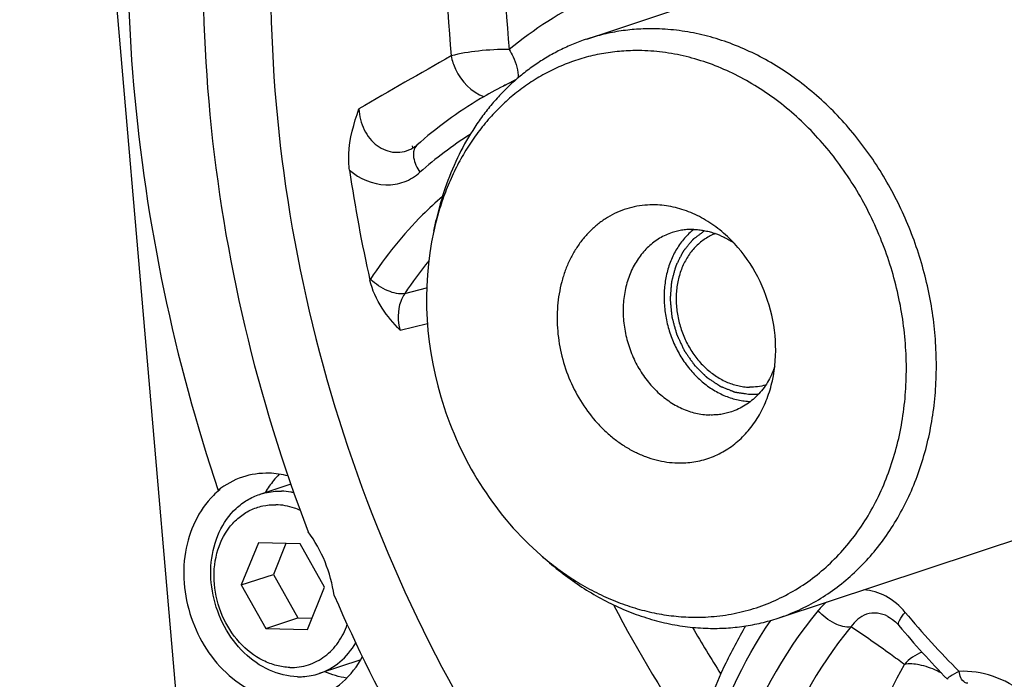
# Model space of a CAD drawing. Header units: millimetres. Extents: x 0 to 420, y 0 to 297.
# Tile 7 of 72: x 169 to 179, y 25 to 32. Entities that reach past the tile are written whole.
import ezdxf

# ---------------------------------------------------------------- set-up
doc = ezdxf.new("R2010")
doc.units = ezdxf.units.MM
doc.header["$LTSCALE"] = 23.1
doc.layers.add('COMPONENTS', color=7, linetype='CONTINUOUS')

msp = doc.modelspace()

# ---------------------------------------------------------------- linework, layer by layer
at = {"layer": 'COMPONENTS', "color": 7, "linetype": 'CONTINUOUS'}
for p, q in [((169.04449, 43.44421), (171.18447, 18.64339)), ((174.90603, 31.51153), (175.90002, 31.84037)), ((174.17546, 31.09286), (174.04399, 31.02612)), ((173.10726, 30.38661), (173.10392, 30.40737)), ((173.1099, 30.38675), (173.11003, 30.38683)), ((173.32471, 29.52742), (173.35067, 29.64405)), ((176.01209, 29.54511), (176.0119, 29.54496)), ((176.88478, 25.53035), (183.46233, 27.7064)), ((171.84625, 26.91486), (171.52589, 26.80887)), ((171.11238, 26.85512), (171.09579, 26.84963)), ((171.51225, 26.30914), (171.33507, 25.87242)), ((171.94295, 26.29798), (171.51225, 26.30914)), ((171.79651, 26.30178), (171.66685, 25.98218)), ((172.19646, 25.8501), (171.94295, 26.29798)), ((174.43216, 26.17992), (174.52256, 26.10178)), ((171.33507, 25.87242), (171.66685, 25.98218)), ((171.66685, 25.98218), (171.92036, 25.5343)), ((171.33507, 25.87242), (171.58858, 25.42454)), ((172.01928, 25.41338), (172.19646, 25.8501)), ((178.01848, 25.54815), (178.01827, 25.54825)), ((171.58858, 25.42454), (171.92036, 25.5343)), ((171.92036, 25.5343), (172.0668, 25.53051)), ((171.58858, 25.42454), (172.01928, 25.41338)), ((172.56943, 25.10017), (172.13836, 24.95755))]:
    msp.add_line(p, q, dxfattribs=at)
at = {"layer": 'COMPONENTS', "color": 9, "linetype": 'CONTINUOUS'}
for p, q in [((172.6701, 29.03048), (172.66491, 29.02242)), ((173.02548, 28.88358), (173.25113, 28.94042)), ((172.97617, 28.50472), (173.2586, 28.57396))]:
    msp.add_line(p, q, dxfattribs=at)
at = {"layer": 'COMPONENTS', "color": 7, "linetype": 'CONTINUOUS'}
for points in [[(173.14877, 30.41476), (173.13477, 30.40323), (173.11856, 30.39195), (173.11003, 30.38683)], [(178.01848, 25.54815), (178.03692, 25.53774), (178.06774, 25.51659), (178.09723, 25.49148), (178.12478, 25.46301), (178.1335, 25.45283)]]:
    msp.add_lwpolyline(points, dxfattribs=at)
at = {"layer": 'COMPONENTS', "color": 9, "linetype": 'CONTINUOUS'}
for centre, radius, start, end in [((232.99508, -73.61592), 120.64124, 119.5458812, 120.0677344), ((175.86212, 27.44431), 4.01684, 114.942481, 116.912426), ((175.83819, 27.14589), 3.99913, 122.318122, 131.620572), ((176.39534, 26.67723), 4.02789, 140.835158, 146.785989), ((188.13731, 32.49797), 14.6464, 207.796963, 214.252768), ((184.93901, 31.19168), 8.76465, 219.728506, 225.125983), ((188.15593, 32.49139), 14.05673, 210.131902, 212.431166), ((178.12127, 24.13388), 0.94277, 61.350066, 64.524506)]:
    msp.add_arc(centre, radius, start, end, dxfattribs=at)
at = {"layer": 'COMPONENTS', "color": 7, "linetype": 'CONTINUOUS'}
for centre, radius, start, end in [((187.43507, 32.35799), 15.14212, 188.360217, 192.725753), ((172.37225, 26.37809), 0.90759, 135.232455, 140.781075), ((172.41653, 26.34294), 0.96412, 140.826845, 149.701034), ((171.64951, 26.18492), 0.85887, 128.710477, 134.493983), ((185.12529, 31.26451), 9.0918, 219.734077, 224.443901)]:
    msp.add_arc(centre, radius, start, end, dxfattribs=at)
for points, knots in [([(179.38176, 42.81916), (178.75717, 42.71244), (177.52389, 42.35381), (175.83523, 41.40153), (174.3697, 40.07197), (172.75503, 37.82911), (171.56626, 34.32977), (171.5907, 29.77284), (172.99188, 25.33437), (175.59186, 21.57345), (178.57809, 19.36354), (181.19436, 18.42225), (182.52762, 18.23735), (183.18268, 18.22038)], [0, 0, 0, 0, 0.05574395, 0.11182555, 0.16915458, 0.22842312, 0.35342745, 0.48657466, 0.62309977, 0.75680218, 0.88267487, 0.94235279, 1, 1, 1, 1]), ([(170.37579, 35.19395), (170.14816, 33.82552), (170.05585, 30.98106), (170.64229, 28.20077), (171.09579, 26.84963)], [0, 0, 0, 0, 0.49324628, 1, 1, 1, 1]), ([(171.21056, 35.02898), (170.93381, 33.62278), (170.81357, 30.66952), (171.49684, 27.80081), (172.02616, 26.42234)], [0, 0, 0, 0, 0.49253826, 1, 1, 1, 1]), ([(175.62825, 31.61704), (175.56663, 31.61864), (175.44364, 31.61667), (175.26065, 31.59802), (175.08087, 31.56376), (174.96368, 31.5306), (174.90603, 31.51153)], [0, 0, 0, 0, 0.25218352, 0.50251294, 0.75157721, 1, 1, 1, 1]), ([(176.88478, 25.53035), (176.95714, 25.55429), (177.09964, 25.61029), (177.30348, 25.71748), (177.49605, 25.84707), (177.67577, 25.99798), (177.84122, 26.16898), (177.99108, 26.35869), (178.12418, 26.56557), (178.23948, 26.78797), (178.33607, 27.0241), (178.41322, 27.27208), (178.47032, 27.52994), (178.50693, 27.79564), (178.52277, 28.06706), (178.51774, 28.34207), (178.49186, 28.61847), (178.44536, 28.89407), (178.37859, 29.16672), (178.26344, 29.52286), (178.07271, 29.94867), (177.8232, 30.33962), (177.59283, 30.62286), (177.40735, 30.8176), (177.20982, 30.99411), (177.00178, 31.15097), (176.78489, 31.28694), (176.56085, 31.40092), (176.33144, 31.49198), (176.09846, 31.55938), (175.8638, 31.60255), (175.70642, 31.61502), (175.62825, 31.61704)], [0, 0, 0, 0, 0.02769173, 0.05549571, 0.08351927, 0.11186041, 0.14060395, 0.16981875, 0.19955574, 0.22984711, 0.26070616, 0.29212789, 0.32409016, 0.35655516, 0.38947113, 0.4227744, 0.45639131, 0.49024043, 0.52423466, 0.55828341, 0.62613262, 0.69312022, 0.72611383, 0.75866751, 0.79072716, 0.82225221, 0.85321744, 0.88361457, 0.91345341, 0.94276258, 0.97158958, 1, 1, 1, 1]), ([(174.90603, 31.51153), (174.85857, 31.49583), (174.76467, 31.46096), (174.62778, 31.3986), (174.49524, 31.32634), (174.36752, 31.24446), (174.24505, 31.15324), (174.12826, 31.05299), (174.01754, 30.94406), (173.91328, 30.82682), (173.81583, 30.70169), (173.69472, 30.52387), (173.56222, 30.2836), (173.4363, 29.97317), (173.37547, 29.75542), (173.35067, 29.64405)], [0, 0, 0, 0, 0.058987, 0.11807742, 0.17737274, 0.23697058, 0.296963, 0.3574349, 0.4184627, 0.48011325, 0.542443, 0.60549741, 0.73384623, 0.86536026, 1, 1, 1, 1]), ([(175.47705, 31.39192), (175.41457, 31.39354), (175.28988, 31.39116), (175.10456, 31.3705), (174.92286, 31.33287), (174.74587, 31.27848), (174.57463, 31.20766), (174.41014, 31.12083), (174.25339, 31.0185), (174.10528, 30.90129), (173.96668, 30.76989), (173.8384, 30.62507), (173.72117, 30.4677), (173.61568, 30.29869), (173.52252, 30.11904), (173.44224, 29.92979), (173.37529, 29.73207), (173.34004, 29.59631), (173.32471, 29.52742)], [0, 0, 0, 0, 0.06056839, 0.12066953, 0.1804676, 0.24013638, 0.29985379, 0.35979617, 0.42013272, 0.48102027, 0.54259885, 0.60498805, 0.66828439, 0.73255968, 0.79786024, 0.86420697, 0.93159602, 1, 1, 1, 1]), ([(175.98198, 25.5402), (176.0622, 25.53812), (176.22234, 25.54322), (176.45914, 25.57919), (176.68895, 25.6431), (176.90947, 25.73433), (177.11852, 25.85198), (177.31408, 25.99487), (177.49425, 26.16158), (177.6573, 26.35045), (177.80168, 26.55964), (177.92603, 26.7871), (178.02918, 27.03064), (178.11017, 27.2879), (178.16825, 27.55641), (178.20288, 27.83361), (178.21374, 28.11682), (178.20075, 28.40336), (178.16403, 28.69046), (178.10394, 28.9754), (178.02106, 29.25544), (177.91618, 29.5279), (177.79031, 29.79018), (177.64464, 30.03976), (177.48057, 30.27426), (177.29965, 30.49142), (177.10362, 30.68916), (176.89432, 30.86558), (176.67376, 31.01898), (176.44403, 31.14786), (176.20733, 31.25095), (175.9659, 31.32725), (175.72211, 31.37596), (175.55833, 31.38981), (175.47705, 31.39192)], [0, 0, 0, 0, 0.02833762, 0.0564215, 0.08438228, 0.11235707, 0.14048226, 0.16888633, 0.19768354, 0.22696879, 0.25681408, 0.28726656, 0.31834799, 0.3500554, 0.38236259, 0.4152224, 0.44856924, 0.48232201, 0.51638714, 0.55066177, 0.58503689, 0.6194006, 0.65364134, 0.68765108, 0.7213286, 0.75458259, 0.78733488, 0.8195234, 0.85110502, 0.88205813, 0.91238467, 0.94211154, 0.97129103, 1, 1, 1, 1]), ([(174.04399, 31.02612), (173.96378, 30.98541), (173.64646, 30.81112), (173.35217, 30.59527), (173.14875, 30.41474)], [0, 0, 0, 0, 0.24852242, 1, 1, 1, 1]), ([(172.45386, 30.15639), (172.4458, 30.21125), (172.4376, 30.42826), (172.49945, 30.63957), (172.551, 30.79107)], [0, 0, 0, 0, 0.25733823, 1, 1, 1, 1]), ([(175.6145, 29.79891), (175.57796, 29.79985), (175.50501, 29.79753), (175.39714, 29.78115), (175.29245, 29.75203), (175.192, 29.71047), (175.09676, 29.65688), (175.00768, 29.59179), (174.9256, 29.51584), (174.85133, 29.4298), (174.78556, 29.33451), (174.72891, 29.23089), (174.68192, 29.11995), (174.64503, 29.00276), (174.61857, 28.88044), (174.60279, 28.75417), (174.59785, 28.62514), (174.60576, 28.4505), (174.64284, 28.23233), (174.72836, 27.98069), (174.85186, 27.74739), (174.98369, 27.57424), (175.10355, 27.45335), (175.19889, 27.37298), (175.29937, 27.3031), (175.40402, 27.24439), (175.51185, 27.19743), (175.62183, 27.16267), (175.73289, 27.14048), (175.80749, 27.13417), (175.84452, 27.13321)], [0, 0, 0, 0, 0.02834402, 0.05643423, 0.08440133, 0.11238244, 0.14051397, 0.16892446, 0.19772817, 0.22702003, 0.25687206, 0.28733142, 0.31841987, 0.35013443, 0.38244892, 0.41531615, 0.44867051, 0.4824309, 0.55073036, 0.61942996, 0.6876399, 0.75452718, 0.78728687, 0.81948265, 0.8510714, 0.8820315, 0.91236489, 0.94209847, 0.97128455, 1, 1, 1, 1]), ([(176.32051, 29.50749), (176.26902, 29.55199), (176.16106, 29.6322), (176.01299, 29.70902), (175.8911, 29.75336), (175.79931, 29.77779), (175.70704, 29.7935), (175.64523, 29.79811), (175.6145, 29.79891)], [0, 0, 0, 0, 0.26228967, 0.5159819, 0.6397605, 0.7615607, 0.88156179, 1, 1, 1, 1]), ([(173.32471, 29.52742), (173.19254, 28.93377), (173.28214, 27.6564), (173.97203, 26.57762), (174.43216, 26.17992)], [0, 0, 0, 0, 0.5, 1, 1, 1, 1]), ([(176.0119, 29.54496), (175.99478, 29.53151), (175.96158, 29.50278), (175.9157, 29.45493), (175.8737, 29.40238), (175.82288, 29.32592), (175.77062, 29.22007), (175.72776, 29.08168), (175.7052, 28.93433), (175.70344, 28.78179), (175.7225, 28.62792), (175.76187, 28.47661), (175.82054, 28.33169), (175.89704, 28.19683), (175.98945, 28.07546), (176.09547, 27.97068), (176.21242, 27.88519), (176.31751, 27.83143), (176.4039, 27.8004), (176.46895, 27.78328), (176.53432, 27.77226), (176.57811, 27.76901), (176.59987, 27.76844)], [0, 0, 0, 0, 0.02806798, 0.05650054, 0.0853522, 0.1146646, 0.17472, 0.23678516, 0.30072062, 0.36621481, 0.43282305, 0.50001068, 0.56719776, 0.63380441, 0.69929609, 0.76322832, 0.82528983, 0.8853415, 0.91465213, 0.94350216, 0.97193325, 1, 1, 1, 1]), ([(176.01178, 29.54511), (175.99271, 29.54561), (175.95464, 29.545), (175.898, 29.53923), (175.84235, 29.52862), (175.80608, 29.51836), (175.78824, 29.51246)], [0, 0, 0, 0, 0.25218352, 0.50251294, 0.75157721, 1, 1, 1, 1]), ([(176.01178, 29.54511), (176.02938, 29.54466), (176.06472, 29.54237), (176.11761, 29.53492), (176.1704, 29.52345), (176.24078, 29.50275), (176.32743, 29.46692), (176.39273, 29.42905), (176.42446, 29.40791)], [0, 0, 0, 0, 0.11988326, 0.24098626, 0.3634719, 0.48747472, 0.74027078, 1, 1, 1, 1]), ([(175.78824, 29.51246), (175.76584, 29.50505), (175.72173, 29.48771), (175.65864, 29.45453), (175.59903, 29.41442), (175.5434, 29.36771), (175.49219, 29.31478), (175.44581, 29.25607), (175.40461, 29.19203), (175.35661, 29.09945), (175.31151, 28.97286), (175.28773, 28.83844), (175.28124, 28.72729), (175.2828, 28.64216), (175.29081, 28.55661), (175.31002, 28.44273), (175.34965, 28.30312), (175.42055, 28.14488), (175.5127, 28.00047), (175.62325, 27.87444), (175.7289, 27.78723), (175.81915, 27.73066), (175.8885, 27.69538), (175.95951, 27.66719), (176.03162, 27.64633), (176.10425, 27.63296), (176.15297, 27.62911), (176.17716, 27.62848)], [0, 0, 0, 0, 0.02769898, 0.05551023, 0.08354113, 0.11188969, 0.14064076, 0.1698632, 0.19960798, 0.22990728, 0.29214575, 0.35653695, 0.38946155, 0.42277353, 0.45639924, 0.49025722, 0.5582731, 0.62614008, 0.69314521, 0.75865941, 0.82220567, 0.85317901, 0.8835841, 0.91343075, 0.9427476, 0.97158214, 1, 1, 1, 1]), ([(176.23707, 29.50246), (176.2186, 29.49548), (176.18228, 29.47947), (176.13053, 29.44962), (176.0818, 29.41413), (176.03649, 29.37329), (175.99494, 29.32742), (175.95748, 29.27689), (175.92439, 29.22209), (175.88611, 29.14325), (175.85072, 29.03609), (175.833, 28.92288), (175.82921, 28.82955), (175.83169, 28.75825), (175.8395, 28.6867), (175.85693, 28.59164), (175.89156, 28.47534), (175.95228, 28.34377), (176.03041, 28.2239), (176.12362, 28.11942), (176.22909, 28.03356), (176.32554, 27.97926), (176.40545, 27.94791), (176.46577, 27.93064), (176.5265, 27.91958), (176.56723, 27.91639), (176.58746, 27.91586)], [0, 0, 0, 0, 0.02769132, 0.05553299, 0.08362692, 0.11206462, 0.14092388, 0.17026634, 0.20013605, 0.23055883, 0.29302086, 0.35757491, 0.39055124, 0.4238944, 0.4575307, 0.49137938, 0.55932394, 0.62706197, 0.69390189, 0.75923764, 0.82261355, 0.88378467, 0.9135696, 0.94283298, 0.97162168, 1, 1, 1, 1]), ([(172.97617, 28.50472), (172.90964, 28.57593), (172.77538, 28.72951), (172.6882, 28.91924), (172.66491, 29.02242)], [0, 0, 0, 0, 0.47953205, 1, 1, 1, 1]), ([(176.84905, 28.12449), (176.83907, 28.09663), (176.81663, 28.04241), (176.7753, 27.96572), (176.72707, 27.89528), (176.6724, 27.83181), (176.61184, 27.77596), (176.546, 27.72832), (176.47557, 27.68939), (176.42594, 27.66949), (176.40071, 27.66114)], [0, 0, 0, 0, 0.1330299, 0.26330365, 0.3909122, 0.51606316, 0.63907851, 0.76038541, 0.88049937, 1, 1, 1, 1]), ([(175.84452, 27.13321), (175.87298, 27.13247), (175.92978, 27.13355), (176.0142, 27.14297), (176.09697, 27.16011), (176.1776, 27.18489), (176.25561, 27.21715), (176.33054, 27.2567), (176.40195, 27.30332), (176.46942, 27.35671), (176.53255, 27.41657), (176.59099, 27.48254), (176.64439, 27.55423), (176.70895, 27.65765), (176.77529, 27.79939), (176.81114, 27.9203), (176.825, 27.98257)], [0, 0, 0, 0, 0.06057973, 0.12069213, 0.1805014, 0.24018136, 0.29990995, 0.35986355, 0.4202114, 0.48111036, 0.54270047, 0.60510135, 0.66840955, 0.73269687, 0.86427082, 1, 1, 1, 1]), ([(176.75502, 27.93685), (176.72802, 27.92914), (176.67245, 27.91783), (176.61582, 27.91513), (176.58746, 27.91586)], [0, 0, 0, 0, 0.49752446, 1, 1, 1, 1]), ([(176.40071, 27.66114), (176.38286, 27.65523), (176.34659, 27.64497), (176.29094, 27.63437), (176.2343, 27.62859), (176.19623, 27.62799), (176.17716, 27.62848)], [0, 0, 0, 0, 0.24842279, 0.49748706, 0.74781648, 1, 1, 1, 1]), ([(171.04758, 26.79758), (170.89215, 26.64499), (170.68843, 26.19377), (170.7795, 25.47533), (171.17914, 24.87473), (171.62922, 24.67909), (171.84265, 24.67356)], [0, 0, 0, 0, 0.23909423, 0.50363352, 0.76562651, 1, 1, 1, 1]), ([(171.91481, 24.9249), (171.81631, 24.92745), (171.61157, 24.9784), (171.34812, 25.16508), (171.14614, 25.43738), (171.028, 25.76272), (171.00715, 26.10342), (171.08716, 26.42006), (171.23706, 26.6356), (171.39375, 26.75398), (171.48107, 26.79405), (171.52589, 26.80887)], [0, 0, 0, 0, 0.11613271, 0.24100255, 0.37363401, 0.50967004, 0.64342127, 0.77008301, 0.88785273, 0.94436612, 1, 1, 1, 1]), ([(171.52589, 26.80887), (171.54373, 26.81478), (171.61643, 26.83537), (171.69272, 26.843), (171.74943, 26.84153)], [0, 0, 0, 0, 0.24887457, 1, 1, 1, 1]), ([(171.87845, 26.82612), (171.86773, 26.8284), (171.82514, 26.83646), (171.78181, 26.84069), (171.74943, 26.84153)], [0, 0, 0, 0, 0.25270092, 1, 1, 1, 1]), ([(171.83828, 25.02089), (171.79128, 25.02211), (171.6955, 25.036), (171.50829, 25.10691), (171.2976, 25.27276), (171.12211, 25.55117), (171.03982, 25.87398), (171.06259, 26.19668), (171.17284, 26.43357), (171.30728, 26.57355), (171.4247, 26.64948), (171.55557, 26.6946), (171.64745, 26.70282), (171.69325, 26.70163)], [0, 0, 0, 0, 0.05801538, 0.11821079, 0.24547811, 0.38059331, 0.51763607, 0.64978522, 0.77256883, 0.83077852, 0.88742218, 0.94346454, 1, 1, 1, 1]), ([(171.94585, 26.64206), (171.92552, 26.65125), (171.84482, 26.68336), (171.75774, 26.69996), (171.69325, 26.70163)], [0, 0, 0, 0, 0.25701259, 1, 1, 1, 1]), ([(174.43216, 26.17992), (174.48917, 26.13064), (174.60599, 26.03705), (174.79003, 25.91172), (174.98036, 25.80333), (175.17571, 25.71261), (175.37479, 25.64019), (175.57629, 25.58654), (175.77885, 25.55206), (175.91454, 25.54194), (175.98198, 25.5402)], [0, 0, 0, 0, 0.13224009, 0.26237816, 0.39035899, 0.51618324, 0.63991035, 0.76165988, 0.88161106, 1, 1, 1, 1]), ([(174.52256, 26.10178), (174.58289, 26.04963), (174.70651, 25.9506), (174.90125, 25.81798), (175.10266, 25.70328), (175.30938, 25.60728), (175.52004, 25.53064), (175.73327, 25.47388), (175.94761, 25.43739), (176.09119, 25.42669), (176.16256, 25.42484)], [0, 0, 0, 0, 0.13224009, 0.26237816, 0.39035899, 0.51618324, 0.63991035, 0.76165988, 0.88161106, 1, 1, 1, 1]), ([(172.29495, 25.76511), (172.75483, 24.70653), (173.88305, 22.71108), (175.42404, 21.00924), (176.27035, 20.27773)], [0, 0, 0, 0, 0.50781473, 1, 1, 1, 1]), ([(171.83828, 25.02089), (171.90233, 25.01923), (172.03206, 25.03697), (172.20747, 25.1287), (172.34732, 25.27638), (172.40852, 25.40031), (172.43119, 25.46644)], [0, 0, 0, 0, 0.24252703, 0.48474568, 0.73538523, 1, 1, 1, 1]), ([(176.54841, 25.45042), (176.46981, 25.31673), (176.17341, 24.75566), (175.97783, 24.14301), (175.88573, 23.67299)], [0, 0, 0, 0, 0.24459138, 1, 1, 1, 1]), ([(176.16256, 25.42484), (176.22418, 25.42324), (176.34717, 25.42521), (176.53016, 25.44386), (176.70994, 25.47812), (176.82713, 25.51128), (176.88478, 25.53035)], [0, 0, 0, 0, 0.25218352, 0.50251294, 0.75157721, 1, 1, 1, 1]), ([(172.13836, 24.95755), (172.21631, 24.98334), (172.36656, 25.06802), (172.47534, 25.20076), (172.51869, 25.27472)], [0, 0, 0, 0, 0.48922663, 1, 1, 1, 1]), ([(172.10168, 24.70845), (172.20319, 24.7421), (172.39856, 24.85536), (172.53518, 25.03349), (172.58819, 25.1323)], [0, 0, 0, 0, 0.48815567, 1, 1, 1, 1]), ([(171.91481, 24.9249), (171.93387, 24.9244), (172.00941, 24.92559), (172.08477, 24.93983), (172.13836, 24.95755)], [0, 0, 0, 0, 0.25251953, 1, 1, 1, 1])]:
    msp.add_open_spline(points, degree=3, knots=knots, dxfattribs=at)
at = {"layer": 'COMPONENTS', "color": 9, "linetype": 'CONTINUOUS'}
for points, knots in [([(173.93251, 36.18182), (173.82417, 35.79946), (173.45772, 34.21352), (173.39585, 32.5613), (173.50443, 31.33726)], [0, 0, 0, 0, 0.24437484, 1, 1, 1, 1]), ([(174.51555, 36.07235), (174.41115, 35.70389), (174.05804, 34.17566), (173.99841, 32.58355), (174.10305, 31.40405)], [0, 0, 0, 0, 0.24437481, 1, 1, 1, 1]), ([(175.85991, 32.27451), (175.54183, 32.19822), (174.91759, 31.97192), (174.36007, 31.6119), (174.10305, 31.40405)], [0, 0, 0, 0, 0.49738049, 1, 1, 1, 1]), ([(174.10305, 31.40405), (173.99717, 31.40643), (173.79609, 31.39334), (173.59596, 31.36379), (173.50443, 31.33726)], [0, 0, 0, 0, 0.52635603, 1, 1, 1, 1]), ([(174.10305, 31.40405), (174.11844, 31.37969), (174.16833, 31.28992), (174.20029, 31.18606), (174.19757, 31.1118)], [0, 0, 0, 0, 0.2794358, 1, 1, 1, 1]), ([(173.50443, 31.33726), (173.51375, 31.29018), (173.57137, 31.11562), (173.71464, 30.96182), (173.84304, 30.91682)], [0, 0, 0, 0, 0.26079174, 1, 1, 1, 1]), ([(172.55099, 30.79107), (172.55393, 30.71688), (172.58892, 30.57115), (172.7241, 30.39933), (172.92077, 30.32202), (173.05469, 30.35537), (173.1099, 30.38675)], [0, 0, 0, 0, 0.27081072, 0.5294536, 0.76838385, 1, 1, 1, 1]), ([(173.11396, 30.33445), (173.11304, 30.31929), (173.11812, 30.24808), (173.15074, 30.18149), (173.18199, 30.13547)], [0, 0, 0, 0, 0.21445203, 1, 1, 1, 1]), ([(173.14875, 30.41474), (173.13276, 30.40055), (173.11816, 30.37191), (173.11446, 30.34264), (173.11396, 30.33445)], [0, 0, 0, 0, 0.72270898, 1, 1, 1, 1]), ([(172.45386, 30.15639), (172.55737, 30.06977), (172.75762, 29.98118), (173.02236, 30.02472), (173.1342, 30.09307), (173.18199, 30.13547)], [0, 0, 0, 0, 0.5142439, 0.75658795, 1, 1, 1, 1]), ([(173.41453, 29.88573), (173.34397, 29.82481), (173.06641, 29.56699), (172.82656, 29.26921), (172.6701, 29.03048)], [0, 0, 0, 0, 0.24618566, 1, 1, 1, 1]), ([(173.02548, 28.88358), (172.96811, 28.87185), (172.83255, 28.90791), (172.72224, 28.98012), (172.6701, 29.03048)], [0, 0, 0, 0, 0.4468698, 1, 1, 1, 1]), ([(173.02548, 28.88358), (173.00806, 28.85781), (172.94885, 28.74123), (172.94898, 28.5995), (172.97617, 28.50472)], [0, 0, 0, 0, 0.2398434, 1, 1, 1, 1]), ([(178.19828, 25.58975), (178.14288, 25.65637), (178.013, 25.76781), (177.8478, 25.81757), (177.76809, 25.82264)], [0, 0, 0, 0, 0.52032184, 1, 1, 1, 1]), ([(177.29856, 25.60876), (176.92565, 25.16371), (176.34672, 24.06887), (176.18308, 22.85173), (176.19226, 22.22787)], [0, 0, 0, 0, 0.48202748, 1, 1, 1, 1]), ([(177.63745, 25.43963), (177.58126, 25.42865), (177.44737, 25.47216), (177.3456, 25.55374), (177.29856, 25.60876)], [0, 0, 0, 0, 0.44160379, 1, 1, 1, 1]), ([(178.01827, 25.54825), (177.9528, 25.58226), (177.79152, 25.60217), (177.67529, 25.49708), (177.63745, 25.43963)], [0, 0, 0, 0, 0.51745683, 1, 1, 1, 1]), ([(178.1335, 25.45283), (178.12252, 25.46607), (178.1453, 25.52813), (178.17546, 25.56346), (178.19828, 25.58975)], [0, 0, 0, 0, 0.33061602, 1, 1, 1, 1]), ([(176.01424, 23.56041), (176.04918, 23.73873), (176.21574, 24.42198), (176.51429, 25.07546), (176.80764, 25.5066)], [0, 0, 0, 0, 0.25840726, 1, 1, 1, 1]), ([(177.63745, 25.43963), (177.28528, 25.01933), (176.73854, 23.98536), (176.58399, 22.83589), (176.59266, 22.24672)], [0, 0, 0, 0, 0.48202747, 1, 1, 1, 1]), ([(178.18965, 25.05151), (178.1413, 25.08706), (177.95943, 25.21952), (177.77489, 25.34836), (177.63745, 25.43963)], [0, 0, 0, 0, 0.26671527, 1, 1, 1, 1]), ([(177.57175, 22.59198), (177.57097, 23.02934), (177.66833, 23.88578), (177.98299, 24.69143), (178.18965, 25.05151)], [0, 0, 0, 0, 0.51301482, 1, 1, 1, 1]), ([(178.52678, 24.98499), (178.46845, 25.01277), (178.35898, 25.05221), (178.23981, 25.06203), (178.18965, 25.05151)], [0, 0, 0, 0, 0.55761046, 1, 1, 1, 1]), ([(178.75511, 24.98053), (178.72268, 24.96522), (178.67945, 24.94042), (178.64299, 24.91738), (178.63157, 24.90114), (178.63432, 24.89834)], [0, 0, 0, 0, 0.72123444, 0.92103746, 1, 1, 1, 1]), ([(179.89532, 24.10573), (179.80276, 24.35565), (179.56509, 24.69951), (179.11553, 24.94854), (178.87126, 24.98625), (178.75511, 24.98053)], [0, 0, 0, 0, 0.52590253, 0.77053524, 1, 1, 1, 1]), ([(178.84544, 24.85815), (178.83514, 24.85764), (178.78091, 24.87482), (178.76107, 24.93777), (178.75511, 24.98053)], [0, 0, 0, 0, 0.19286651, 1, 1, 1, 1])]:
    msp.add_open_spline(points, degree=3, knots=knots, dxfattribs=at)
at = {"layer": 'COMPONENTS', "color": 2, "linetype": 'CONTINUOUS'}
for points, knots in [([(176.12621, 29.53279), (176.11792, 29.52659), (176.10132, 29.51418), (176.08058, 29.49866), (176.06398, 29.48625), (176.05154, 29.47694), (176.03909, 29.46763), (176.02872, 29.45987), (176.02146, 29.45444), (176.01731, 29.45134), (176.0142, 29.44901), (176.01108, 29.44668), (176.00849, 29.44475), (176.00642, 29.44319), (176.00511, 29.44223), (176.00422, 29.44153), (176.00368, 29.44118), (176.00327, 29.44064), (176.00273, 29.44001), (176.00188, 29.43897), (176.00081, 29.43768), (175.9991, 29.43562), (175.99697, 29.43304), (175.99441, 29.42995), (175.99099, 29.42582), (175.98673, 29.42067), (175.98161, 29.41448), (175.97649, 29.40829), (175.96966, 29.40004), (175.96113, 29.38973), (175.95089, 29.37735), (175.94064, 29.36497), (175.9304, 29.3526), (175.92187, 29.34228), (175.9159, 29.33507), (175.91248, 29.33094), (175.90992, 29.32785), (175.90736, 29.32475), (175.90544, 29.32243), (175.90416, 29.32088), (175.90363, 29.32024), (175.90321, 29.31972), (175.90286, 29.31936), (175.90263, 29.31887), (175.90231, 29.31824), (175.90191, 29.31745), (175.90126, 29.31619), (175.90046, 29.3146), (175.8995, 29.3127), (175.89821, 29.31017), (175.89597, 29.30574), (175.89276, 29.29941), (175.8889, 29.29182), (175.88505, 29.28422), (175.8812, 29.27663), (175.87606, 29.2665), (175.86964, 29.25384), (175.86193, 29.23865), (175.85422, 29.22346), (175.84652, 29.20827), (175.8401, 29.19561), (175.8356, 29.18675), (175.83303, 29.18169), (175.83143, 29.17852), (175.83014, 29.17599), (175.82918, 29.17409), (175.82838, 29.17251), (175.82773, 29.17124), (175.82734, 29.17044), (175.82699, 29.16983), (175.82679, 29.16913), (175.82646, 29.1679), (175.82579, 29.16544), (175.82484, 29.16193), (175.82369, 29.15771), (175.82216, 29.15209), (175.82025, 29.14507), (175.81795, 29.13664), (175.81489, 29.1254), (175.81107, 29.11135), (175.80494, 29.08887), (175.79882, 29.06639), (175.79347, 29.04673), (175.79041, 29.03549), (175.78811, 29.02706), (175.7862, 29.02003), (175.78467, 29.01441), (175.78372, 29.0109), (175.78295, 29.00809), (175.78247, 29.00633), (175.78213, 29.00511), (175.78195, 29.0044), (175.78173, 29.00371), (175.78169, 29.00276), (175.78156, 29.00126), (175.78142, 28.99937), (175.78117, 28.99637), (175.78088, 28.99261), (175.78052, 28.9881), (175.78004, 28.98208), (175.77944, 28.97456), (175.77873, 28.96554), (175.77777, 28.9535), (175.77658, 28.93846), (175.77467, 28.9144), (175.773, 28.89335), (175.77157, 28.8753), (175.77085, 28.86627), (175.77014, 28.85725), (175.76954, 28.84973), (175.76906, 28.84371), (175.7687, 28.8392), (175.76835, 28.83469), (175.76804, 28.83093), (175.76783, 28.82792), (175.76761, 28.82605), (175.76782, 28.82448), (175.76796, 28.82291), (175.76816, 28.82096), (175.76838, 28.81861), (175.76869, 28.81548), (175.76923, 28.81), (175.77, 28.80217), (175.77123, 28.78965), (175.77277, 28.77399), (175.77461, 28.7552), (175.77645, 28.73642), (175.7783, 28.71763), (175.77984, 28.70198), (175.78106, 28.68945), (175.78199, 28.68006), (175.78291, 28.67067), (175.78368, 28.66284), (175.78429, 28.65658), (175.78475, 28.65188), (175.78514, 28.64797), (175.78541, 28.64523), (175.78556, 28.64366), (175.78569, 28.64249), (175.78575, 28.64131), (175.78606, 28.64017), (175.78637, 28.63904), (175.78699, 28.63678), (175.78793, 28.63338), (175.78917, 28.62886), (175.79083, 28.62282), (175.79291, 28.61528), (175.79623, 28.60321), (175.80038, 28.58812), (175.80536, 28.57001), (175.81034, 28.5519), (175.81532, 28.5338), (175.82031, 28.51569), (175.82446, 28.5006), (175.82778, 28.48853), (175.82985, 28.48099), (175.83151, 28.47495), (175.83276, 28.47042), (175.83369, 28.46703), (175.83432, 28.46477), (175.83463, 28.46363), (175.83494, 28.4625), (175.8355, 28.46144), (175.83599, 28.46036), (175.83667, 28.45892), (175.83784, 28.45641), (175.83952, 28.45281), (175.84154, 28.4485), (175.84423, 28.44275), (175.84759, 28.43557), (175.85163, 28.42694), (175.85566, 28.41832), (175.86104, 28.40682), (175.86777, 28.39245), (175.87584, 28.3752), (175.88391, 28.35796), (175.89197, 28.34071), (175.8987, 28.32634), (175.90408, 28.31484), (175.90744, 28.30765), (175.90979, 28.30262), (175.91114, 28.29975), (175.91215, 28.29759), (175.91299, 28.29579), (175.91367, 28.29436), (175.9143, 28.29289), (175.91545, 28.29136), (175.91719, 28.28883), (175.91939, 28.2857), (175.92203, 28.28192), (175.92467, 28.27815), (175.92818, 28.27312), (175.93258, 28.26684), (175.93785, 28.2593), (175.94313, 28.25175), (175.95367, 28.23667), (175.96598, 28.21907), (175.98004, 28.19895), (175.98883, 28.18638), (175.99587, 28.17632), (176.00114, 28.16878), (176.00553, 28.1625), (176.00905, 28.15747), (176.01169, 28.1537), (176.01388, 28.15055), (176.01564, 28.14804), (176.01674, 28.14646), (176.01763, 28.14522), (176.01815, 28.14441), (176.0187, 28.1439), (176.01923, 28.14337), (176.02015, 28.14246), (176.02147, 28.14115), (176.02359, 28.13905), (176.02623, 28.13643), (176.03046, 28.13223), (176.03575, 28.12699), (176.0421, 28.12069), (176.05056, 28.1123), (176.06537, 28.09762), (176.08229, 28.08084), (176.09921, 28.06406), (176.10979, 28.05357), (176.11825, 28.04518), (176.12459, 28.03888), (176.12988, 28.03364), (176.13411, 28.02945), (176.13728, 28.0263), (176.13993, 28.02368), (176.14178, 28.02184), (176.1427, 28.02092), (176.14323, 28.0204), (176.14386, 28.02003), (176.14461, 28.01951), (176.14582, 28.01871), (176.14734, 28.0177), (176.14916, 28.01648), (176.15158, 28.01487), (176.15461, 28.01285), (176.15946, 28.00962), (176.16795, 28.00397), (176.18008, 27.9959), (176.19463, 27.98621), (176.20918, 27.97652), (176.22373, 27.96684), (176.23586, 27.95876), (176.24556, 27.9523), (176.25283, 27.94746), (176.26011, 27.94262), (176.26739, 27.93777), (176.27345, 27.93374), (176.27769, 27.93091), (176.28012, 27.9293), (176.28194, 27.92809), (176.28345, 27.92708), (176.28466, 27.92627), (176.28542, 27.92576), (176.28603, 27.92536), (176.28648, 27.92505), (176.28697, 27.92489), (176.2876, 27.92463), (176.2884, 27.92432), (176.29032, 27.92356), (176.29319, 27.92243), (176.29701, 27.92091), (176.30084, 27.9194), (176.30595, 27.91738), (176.31488, 27.91384), (176.32764, 27.9088), (176.34295, 27.90274), (176.35826, 27.89668), (176.37358, 27.89062), (176.38634, 27.88557), (176.39655, 27.88153), (176.4042, 27.87851), (176.41186, 27.87548), (176.41824, 27.87295), (176.42334, 27.87093), (176.42717, 27.86942), (176.43036, 27.86816), (176.43291, 27.86715), (176.43451, 27.86652), (176.43578, 27.86601), (176.43658, 27.86571), (176.43722, 27.86542), (176.43789, 27.86537), (176.43904, 27.86517), (176.4407, 27.86494), (176.44335, 27.86454), (176.44667, 27.86405), (176.45064, 27.86345), (176.45462, 27.86286), (176.45992, 27.86207), (176.4692, 27.86069), (176.48246, 27.85872), (176.49837, 27.85635), (176.51428, 27.85398), (176.53549, 27.85083), (176.562, 27.84688), (176.58322, 27.84372), (176.59382, 27.84214)], [0, 0, 0, 0, 0.015625, 0.03125, 0.0390625, 0.046875, 0.0546875, 0.0625, 0.06640625, 0.06835938, 0.0703125, 0.07226562, 0.07421875, 0.07519531, 0.07617188, 0.07666016, 0.0769043, 0.07714844, 0.07763672, 0.078125, 0.07910156, 0.08007812, 0.08203125, 0.08398438, 0.0859375, 0.08984375, 0.09375, 0.09765625, 0.1015625, 0.109375, 0.1171875, 0.125, 0.1328125, 0.140625, 0.14453125, 0.14648438, 0.1484375, 0.15039062, 0.15234375, 0.15283203, 0.15332031, 0.15356445, 0.15380859, 0.15405273, 0.15429688, 0.15478516, 0.15527344, 0.15625, 0.15722656, 0.15820312, 0.16015625, 0.1640625, 0.16796875, 0.171875, 0.17578125, 0.1796875, 0.1875, 0.1953125, 0.203125, 0.2109375, 0.21875, 0.22265625, 0.22460938, 0.2265625, 0.22753906, 0.22851562, 0.22949219, 0.22998047, 0.23046875, 0.23071289, 0.23095703, 0.23144531, 0.23242188, 0.234375, 0.23632812, 0.23828125, 0.2421875, 0.24609375, 0.25, 0.2578125, 0.265625, 0.28125, 0.2890625, 0.29296875, 0.296875, 0.30078125, 0.30273438, 0.3046875, 0.30566406, 0.30664062, 0.30712891, 0.30737305, 0.30761719, 0.30810547, 0.30859375, 0.30957031, 0.31054688, 0.3125, 0.31445312, 0.31640625, 0.3203125, 0.32421875, 0.328125, 0.3359375, 0.34375, 0.359375, 0.36328125, 0.3671875, 0.37109375, 0.375, 0.37695312, 0.37890625, 0.38085938, 0.3828125, 0.38378906, 0.38476562, 0.38525391, 0.38574219, 0.38671875, 0.38769531, 0.38867188, 0.390625, 0.39453125, 0.3984375, 0.40625, 0.4140625, 0.421875, 0.4296875, 0.4375, 0.44140625, 0.4453125, 0.44921875, 0.453125, 0.45507812, 0.45703125, 0.45898438, 0.45996094, 0.46044922, 0.4609375, 0.46142578, 0.46191406, 0.46240234, 0.46289062, 0.46484375, 0.46679688, 0.46875, 0.47265625, 0.4765625, 0.484375, 0.4921875, 0.5, 0.5078125, 0.515625, 0.5234375, 0.52734375, 0.53125, 0.53320312, 0.53515625, 0.53710938, 0.53759766, 0.53808594, 0.53857422, 0.5390625, 0.53955078, 0.54003906, 0.54101562, 0.54296875, 0.54492188, 0.546875, 0.55078125, 0.5546875, 0.55859375, 0.5625, 0.5703125, 0.578125, 0.5859375, 0.59375, 0.6015625, 0.60546875, 0.609375, 0.61132812, 0.61230469, 0.61328125, 0.61425781, 0.61474609, 0.61523438, 0.61621094, 0.6171875, 0.61914062, 0.62109375, 0.62304688, 0.625, 0.62890625, 0.6328125, 0.63671875, 0.640625, 0.65625, 0.6640625, 0.671875, 0.67578125, 0.6796875, 0.68359375, 0.68554688, 0.6875, 0.68945312, 0.69042969, 0.69140625, 0.69189453, 0.69238281, 0.69262695, 0.69287109, 0.69335938, 0.69433594, 0.6953125, 0.69726562, 0.69921875, 0.703125, 0.70703125, 0.7109375, 0.71875, 0.734375, 0.7421875, 0.75, 0.75390625, 0.7578125, 0.76171875, 0.76367188, 0.765625, 0.76757812, 0.76855469, 0.76904297, 0.76928711, 0.76953125, 0.77001953, 0.77050781, 0.77148438, 0.77246094, 0.7734375, 0.77539062, 0.77734375, 0.78125, 0.7890625, 0.796875, 0.8046875, 0.8125, 0.8203125, 0.82421875, 0.828125, 0.83203125, 0.8359375, 0.83984375, 0.84179688, 0.84277344, 0.84375, 0.84472656, 0.84521484, 0.84570312, 0.84594727, 0.84619141, 0.84643555, 0.84667969, 0.84716797, 0.84765625, 0.84960938, 0.8515625, 0.85351562, 0.85546875, 0.859375, 0.8671875, 0.875, 0.8828125, 0.890625, 0.8984375, 0.90234375, 0.90625, 0.91015625, 0.9140625, 0.91601562, 0.91796875, 0.91992188, 0.92089844, 0.921875, 0.92236328, 0.92285156, 0.9230957, 0.92333984, 0.92382812, 0.92480469, 0.92578125, 0.92773438, 0.9296875, 0.93164062, 0.93359375, 0.9375, 0.9453125, 0.953125, 0.9609375, 0.96875, 0.984375, 1, 1, 1, 1]), ([(176.59382, 27.84214), (176.59545, 27.84212), (176.59789, 27.84208), (176.60114, 27.84203), (176.60317, 27.842), (176.60479, 27.84197), (176.60582, 27.84196), (176.60661, 27.84194), (176.60755, 27.84195), (176.60927, 27.84196), (176.61169, 27.84198), (176.61462, 27.842), (176.61753, 27.84202), (176.62143, 27.84204), (176.62628, 27.84217), (176.6321, 27.84238), (176.63793, 27.84251), (176.64373, 27.8429), (176.64954, 27.84321), (176.65533, 27.84358), (176.66111, 27.84409), (176.66593, 27.84447), (176.66977, 27.84481), (176.67545, 27.84545), (176.6802, 27.84595), (176.68399, 27.84636)], [0, 0, 0, 0, 0.0625, 0.09375, 0.125, 0.140625, 0.15625, 0.1640625, 0.171875, 0.1875, 0.21875, 0.25, 0.28125, 0.3125, 0.375, 0.4375, 0.5, 0.5625, 0.625, 0.6875, 0.75, 0.8125, 0.84375, 0.875, 1, 1, 1, 1])]:
    msp.add_open_spline(points, degree=3, knots=knots, dxfattribs=at)
at = {"layer": 'COMPONENTS', "color": 7, "linetype": 'CONTINUOUS'}
for points in [[(176.825, 27.98257), (176.8852, 28.253), (176.84439, 28.83489), (176.53012, 29.32632), (176.32051, 29.50749)], [(171.34734, 26.9868), (171.25667, 26.9568), (171.17035, 26.90932), (171.09579, 26.84963)], [(171.62252, 27.02701), (171.52985, 27.02941), (171.43535, 27.01592), (171.34734, 26.9868)], [(171.81863, 26.99927), (171.75468, 27.01567), (171.68852, 27.0253), (171.62252, 27.02701)], [(172.29495, 25.76511), (172.26127, 25.99939), (172.16711, 26.23219), (172.02616, 26.42234)], [(172.42546, 24.91068), (172.34725, 24.92246), (172.27009, 24.94489), (172.1973, 24.97583)]]:
    msp.add_open_spline(points, degree=3, dxfattribs=at)
at = {"layer": 'COMPONENTS', "color": 9, "linetype": 'CONTINUOUS'}
for points in [[(177.38762, 25.69676), (177.35522, 25.67046), (177.32536, 25.64075), (177.29856, 25.60876)], [(178.37118, 25.17838), (178.30228, 25.15187), (178.23865, 25.10672), (178.18965, 25.05151)]]:
    msp.add_open_spline(points, degree=3, dxfattribs=at)

doc.saveas('drawing.dxf')
